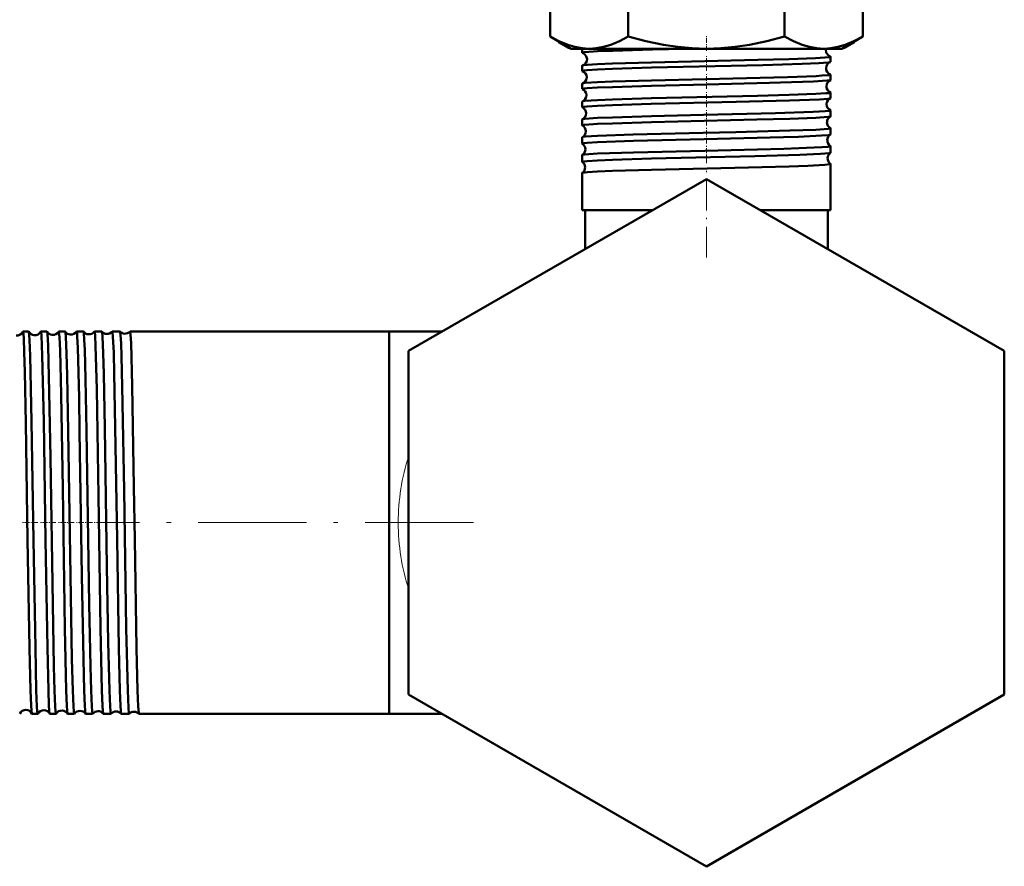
# Model space of a CAD drawing. Extents: x -1351 to 1763, y -1300 to 612.
# Tile 9 of 80: x -781 to -672, y -204 to -110. Entities that reach past the tile are written whole.
import ezdxf

# ---------------------------------------------------------------- set-up
doc = ezdxf.new("R2010")
doc.units = 0
doc.linetypes.add('DASHDOT', pattern=[18.5, 12, -3, 0.5, -3])

msp = doc.modelspace()

# ---------------------------------------------------------------- linework, layer by layer
at = {"color": 7, "lineweight": 50}
for p, q in [((-696.47, -100.11), (-696.47, -111.53)), ((-687.81, -111.53), (-687.81, -100.11)), ((-722.45, -104.57), (-722.45, -111.53)), ((-713.79, -106.86), (-713.79, -111.53)), ((-722.45, -111.53), (-720.13, -112.87)), ((-721.53, -112.14), (-721.53, -112.07)), ((-721.53, -112.14), (-721.38, -112.22)), ((-720.43, -112.77), (-721.53, -112.14)), ((-687.81, -111.53), (-690.13, -112.87)), ((-689.83, -112.77), (-688.74, -112.14)), ((-688.89, -112.22), (-688.74, -112.14)), ((-688.74, -112.14), (-688.74, -112.07)), ((-720.43, -112.77), (-720.3, -112.77)), ((-718.12, -112.87), (-720.13, -112.87)), ((-718.89, -113.32), (-718.89, -112.87)), ((-705.13, -112.87), (-718.12, -112.87)), ((-692.14, -112.87), (-705.13, -112.87)), ((-690.13, -112.87), (-692.14, -112.87)), ((-689.96, -112.77), (-689.83, -112.77)), ((-691.37, -114.32), (-691.37, -113.76)), ((-718.89, -115.33), (-718.89, -114.75)), ((-691.37, -116.34), (-691.37, -115.75)), ((-718.89, -117.34), (-718.89, -116.74)), ((-691.37, -118.35), (-691.37, -117.73)), ((-718.89, -119.36), (-718.89, -118.73)), ((-691.37, -120.37), (-691.37, -119.72)), ((-718.89, -121.38), (-718.89, -120.71)), ((-691.37, -122.39), (-691.37, -121.7)), ((-718.89, -123.4), (-718.89, -122.69)), ((-691.37, -124.41), (-691.37, -123.68)), ((-718.89, -125.42), (-718.89, -124.67)), ((-691.37, -130.77), (-691.37, -125.66)), ((-705.13, -127.32), (-738.13, -146.37)), ((-718.89, -130.77), (-718.89, -126.65)), ((-672.13, -146.37), (-705.13, -127.32)), ((-717.21, -130.77), (-718.89, -130.77)), ((-711.12, -130.77), (-718.58, -130.77)), ((-718.58, -135.08), (-718.58, -130.77)), ((-711.12, -130.77), (-717.21, -130.77)), ((-691.37, -130.77), (-699.15, -130.77)), ((-691.68, -130.77), (-699.15, -130.77)), ((-691.68, -135.08), (-691.68, -130.77)), ((-691.68, -135.08), (-691.68, -130.77)), ((-780.22, -144.22), (-780.85, -144.22)), ((-778.2, -144.22), (-778.87, -144.22)), ((-776.18, -144.22), (-776.88, -144.22)), ((-774.15, -144.22), (-774.9, -144.22)), ((-772.93, -144.22), (-772.93, -144.23)), ((-772.13, -144.22), (-772.93, -144.22)), ((-772.12, -144.23), (-772.13, -144.22)), ((-770.95, -144.22), (-770.96, -144.23)), ((-770.1, -144.22), (-770.95, -144.22)), ((-770.09, -144.23), (-770.1, -144.22)), ((-768.98, -144.22), (-768.99, -144.23)), ((-740.28, -144.22), (-768.98, -144.22)), ((-740.28, -144.22), (-740.28, -184.03)), ((-740.28, -144.22), (-740.28, -186.62)), ((-734.41, -144.22), (-740.28, -144.22)), ((-738.13, -146.37), (-738.13, -184.48)), ((-672.13, -184.48), (-672.13, -146.37)), ((-740.28, -184.03), (-740.28, -186.62)), ((-738.13, -184.48), (-705.13, -203.53)), ((-705.13, -203.53), (-672.13, -184.48)), ((-779.21, -186.62), (-779.86, -186.62)), ((-777.19, -186.62), (-777.87, -186.62)), ((-775.17, -186.62), (-775.89, -186.62)), ((-773.14, -186.62), (-773.92, -186.62)), ((-773.13, -186.62), (-773.14, -186.62)), ((-771.94, -186.62), (-771.95, -186.62)), ((-771.11, -186.62), (-771.94, -186.62)), ((-771.11, -186.62), (-771.11, -186.62)), ((-769.97, -186.62), (-769.97, -186.62)), ((-769.08, -186.62), (-769.97, -186.62)), ((-769.08, -186.62), (-769.08, -186.62)), ((-768, -186.62), (-768, -186.62)), ((-740.28, -186.62), (-768, -186.62)), ((-734.41, -186.62), (-740.28, -186.62)), ((-734.41, -186.62), (-740.28, -186.62)), ((-734.41, -186.62), (-740.28, -186.62))]:
    msp.add_line(p, q, dxfattribs=at)
at = {"color": 7, "lineweight": 18}
for p, q in [((-721.38, -112.16), (-721.38, -112.22)), ((-688.89, -112.22), (-688.89, -112.15))]:
    msp.add_line(p, q, dxfattribs=at)
at = {"color": 7, "linetype": 'DASHDOT', "lineweight": 18, "ltscale": 0.043374}
msp.add_line((-705.13, -113.12), (-705.13, -111.39), dxfattribs=at)
at = {"color": 7, "linetype": 'DASHDOT', "lineweight": 18, "ltscale": 0.043184}
msp.add_line((-705.13, -115.31), (-705.13, -113.59), dxfattribs=at)
at = {"color": 7, "linetype": 'DASHDOT', "lineweight": 18, "ltscale": 0.043773}
msp.add_line((-705.13, -117.33), (-705.13, -115.58), dxfattribs=at)
at = {"color": 7, "linetype": 'DASHDOT', "lineweight": 18, "ltscale": 0.044538}
msp.add_line((-705.13, -119.35), (-705.13, -117.57), dxfattribs=at)
at = {"color": 7, "linetype": 'DASHDOT', "lineweight": 18, "ltscale": 0.045451}
msp.add_line((-705.13, -121.37), (-705.13, -119.55), dxfattribs=at)
at = {"color": 7, "linetype": 'DASHDOT', "lineweight": 18, "ltscale": 0.046515}
msp.add_line((-705.13, -123.39), (-705.13, -121.53), dxfattribs=at)
at = {"color": 7, "linetype": 'DASHDOT', "lineweight": 18, "ltscale": 0.047738}
msp.add_line((-705.13, -125.42), (-705.13, -123.51), dxfattribs=at)
at = {"color": 7, "linetype": 'DASHDOT', "lineweight": 18, "ltscale": 0.283011}
msp.add_line((-705.13, -136.03), (-705.13, -124.71), dxfattribs=at)
at = {"color": 7, "linetype": 'DASHDOT', "lineweight": 18, "ltscale": 0.044797}
msp.add_line((-779.22, -165.42), (-781.01, -165.42), dxfattribs=at)
at = {"color": 7, "linetype": 'DASHDOT', "lineweight": 18, "ltscale": 0.045805}
msp.add_line((-777.2, -165.42), (-779.03, -165.42), dxfattribs=at)
at = {"color": 7, "linetype": 'DASHDOT', "lineweight": 18, "ltscale": 0.046962}
msp.add_line((-775.17, -165.42), (-777.05, -165.42), dxfattribs=at)
at = {"color": 7, "linetype": 'DASHDOT', "lineweight": 18, "ltscale": 0.048279}
msp.add_line((-773.14, -165.42), (-775.07, -165.42), dxfattribs=at)
at = {"color": 7, "linetype": 'DASHDOT', "lineweight": 18, "ltscale": 0.049771}
msp.add_line((-771.11, -165.42), (-773.1, -165.42), dxfattribs=at)
at = {"color": 7, "linetype": 'DASHDOT', "lineweight": 18}
msp.add_line((-730.95, -165.42), (-772.45, -165.42), dxfattribs=at)
at = {"color": 7, "linetype": 'DASHDOT', "lineweight": 18, "ltscale": 0.051468}
msp.add_line((-769.07, -165.42), (-771.13, -165.42), dxfattribs=at)
at = {"color": 7, "lineweight": 50}
for points in [[(-718.12, -112.87), (-718.91, -112.83), (-719.71, -112.68), (-720.5, -112.45), (-721.48, -112.05), (-722.45, -111.53)], [(-713.79, -111.53), (-714.77, -112.05), (-715.74, -112.45), (-716.54, -112.68), (-717.33, -112.83), (-718.12, -112.87)], [(-705.13, -112.87), (-706.71, -112.83), (-708.3, -112.68), (-709.89, -112.45), (-711.84, -112.05), (-713.79, -111.53)], [(-696.47, -111.53), (-698.43, -112.05), (-700.37, -112.45), (-701.96, -112.68), (-703.55, -112.83), (-705.13, -112.87)], [(-692.14, -112.87), (-692.93, -112.83), (-693.72, -112.68), (-694.52, -112.45), (-695.49, -112.05), (-696.47, -111.53)], [(-687.81, -111.53), (-688.79, -112.05), (-689.76, -112.45), (-690.56, -112.68), (-691.35, -112.83), (-692.14, -112.87)], [(-718.89, -113.32), (-718.89, -113.32), (-718.89, -113.31), (-718.88, -113.31), (-718.86, -113.3), (-718.66, -113.26), (-717.64, -113.18), (-717.21, -113.16)], [(-718.85, -113.34), (-718.64, -113.46), (-718.44, -113.71), (-718.36, -114.02)], [(-717.21, -113.16), (-715.52, -113.09), (-711.11, -112.96), (-707.57, -112.87)], [(-691.92, -113.01), (-691.87, -113.3), (-691.68, -113.57), (-691.44, -113.72), (-691.42, -113.73)], [(-717.21, -114.59), (-715.55, -114.53), (-711.22, -114.4), (-699.44, -114.12), (-696.01, -114.02), (-693.04, -113.91), (-692.01, -113.85), (-691.54, -113.81), (-691.41, -113.78), (-691.39, -113.77), (-691.38, -113.77), (-691.37, -113.76), (-691.37, -113.76)], [(-717.21, -115.17), (-715.55, -115.1), (-711.22, -114.97), (-698.88, -114.68), (-694.52, -114.55), (-692.68, -114.47), (-691.63, -114.39), (-691.4, -114.35)], [(-691.37, -113.76), (-691.37, -113.75), (-691.38, -113.75), (-691.39, -113.74), (-691.42, -113.73)], [(-718.89, -115.33), (-718.89, -115.33), (-718.89, -115.32), (-718.88, -115.32), (-718.87, -115.31), (-718.69, -115.28), (-718.35, -115.24), (-717.21, -115.17)], [(-718.85, -114.73), (-718.74, -114.7), (-718.32, -114.66), (-717.21, -114.59)], [(-718.86, -116.72), (-718.8, -116.7), (-718.58, -116.67), (-717.21, -116.58)], [(-717.21, -116.58), (-715.55, -116.51), (-711.22, -116.39), (-699.18, -116.1), (-696.16, -116.02), (-692.99, -115.9), (-692.33, -115.86), (-691.48, -115.79), (-691.41, -115.77), (-691.38, -115.76), (-691.38, -115.75), (-691.37, -115.75), (-691.37, -115.75)], [(-717.21, -117.18), (-715.55, -117.12), (-711.21, -116.99), (-706.56, -116.87), (-698.15, -116.67), (-693.27, -116.51), (-691.77, -116.41), (-691.47, -116.38), (-691.4, -116.36)], [(-718.89, -117.34), (-718.89, -117.34), (-718.89, -117.34), (-718.88, -117.33), (-718.87, -117.33), (-718.69, -117.29), (-718.35, -117.25), (-717.21, -117.18)], [(-717.21, -118.57), (-715.55, -118.5), (-711.23, -118.37), (-699.48, -118.1), (-695.98, -118), (-693.03, -117.89), (-691.92, -117.82), (-691.58, -117.79), (-691.4, -117.75), (-691.38, -117.74), (-691.37, -117.74), (-691.37, -117.73)], [(-718.87, -118.71), (-718.82, -118.69), (-718.6, -118.66), (-717.21, -118.57)], [(-717.21, -119.2), (-715.55, -119.13), (-711.24, -119), (-701.85, -118.78), (-695.93, -118.62), (-692.61, -118.49), (-691.68, -118.42), (-691.45, -118.39), (-691.39, -118.37)], [(-718.89, -119.36), (-718.89, -119.36), (-718.89, -119.35), (-718.88, -119.35), (-718.87, -119.34), (-718.69, -119.31), (-718.35, -119.27), (-717.21, -119.2)], [(-717.21, -120.55), (-715.55, -120.49), (-711.22, -120.36), (-705.45, -120.22), (-697.47, -120.03), (-693.3, -119.89), (-691.98, -119.81), (-691.44, -119.75), (-691.39, -119.74), (-691.38, -119.73), (-691.37, -119.72), (-691.37, -119.72), (-691.37, -119.72)], [(-718.88, -120.7), (-718.82, -120.68), (-718.62, -120.65), (-717.21, -120.55)], [(-717.21, -121.22), (-715.55, -121.15), (-711.23, -121.02), (-699.56, -120.74), (-695.91, -120.64), (-693, -120.53), (-691.66, -120.43), (-691.44, -120.4), (-691.39, -120.38)], [(-718.89, -121.38), (-718.89, -121.38), (-718.89, -121.37), (-718.88, -121.37), (-718.86, -121.36), (-718.66, -121.32), (-717.64, -121.24), (-717.21, -121.22)], [(-717.21, -122.53), (-713.26, -122.4), (-705.5, -122.21), (-701.88, -122.12), (-695.9, -121.96), (-693.02, -121.86), (-691.66, -121.77), (-691.41, -121.73), (-691.38, -121.71), (-691.37, -121.71), (-691.37, -121.7)], [(-718.89, -123.4), (-718.89, -123.4), (-718.89, -123.39), (-718.88, -123.39), (-718.87, -123.38), (-718.69, -123.34), (-718.35, -123.31), (-717.21, -123.24)], [(-718.88, -122.68), (-718.82, -122.66), (-718.54, -122.62), (-717.21, -122.53)], [(-717.21, -123.24), (-713.2, -123.1), (-705.37, -122.9), (-696.6, -122.68), (-694.94, -122.63), (-692.37, -122.51), (-691.64, -122.45), (-691.43, -122.42), (-691.38, -122.4)], [(-717.21, -124.51), (-713.21, -124.37), (-705.31, -124.18), (-696.55, -123.96), (-694.88, -123.91), (-692.35, -123.8), (-691.63, -123.74), (-691.4, -123.7), (-691.38, -123.69), (-691.38, -123.69), (-691.37, -123.68), (-691.37, -123.68)], [(-718.89, -125.42), (-718.89, -125.42), (-718.89, -125.42), (-718.88, -125.41), (-718.87, -125.4), (-718.69, -125.37), (-718.35, -125.33), (-717.21, -125.26)], [(-718.88, -124.66), (-718.84, -124.64), (-718.63, -124.61), (-717.21, -124.51)], [(-717.21, -125.26), (-715.55, -125.19), (-711.22, -125.06), (-699.77, -124.79), (-694.77, -124.64), (-692.48, -124.54), (-691.55, -124.46), (-691.41, -124.43), (-691.38, -124.42)], [(-718.88, -126.64), (-718.87, -126.63), (-718.84, -126.62), (-718.29, -126.56), (-717.21, -126.49)], [(-717.21, -126.49), (-715.55, -126.42), (-711.22, -126.3), (-702, -126.08), (-695.95, -125.92), (-693.88, -125.85), (-692.03, -125.76), (-691.45, -125.69), (-691.4, -125.68), (-691.38, -125.67), (-691.37, -125.67), (-691.37, -125.66), (-691.37, -125.66)], [(-780.02, -184.03), (-780.13, -179.33), (-780.33, -167.29), (-780.53, -154.4), (-780.64, -148.69), (-780.7, -146.52), (-780.76, -144.99), (-780.8, -144.52), (-780.83, -144.26), (-780.84, -144.23), (-780.84, -144.23), (-780.85, -144.22), (-780.85, -144.22)], [(-779.37, -184.03), (-779.48, -179.29), (-779.68, -167.35), (-779.89, -154.21), (-780.05, -146.92), (-780.12, -145.17), (-780.15, -144.62), (-780.19, -144.3), (-780.21, -144.23)], [(-778.03, -184.03), (-778.15, -179.29), (-778.34, -167.37), (-778.55, -154.17), (-778.71, -146.9), (-778.8, -144.69), (-778.85, -144.26), (-778.86, -144.23), (-778.86, -144.23), (-778.86, -144.22), (-778.87, -144.22)], [(-777.35, -184.03), (-777.42, -181.38), (-777.55, -174.47), (-777.8, -158.19), (-777.93, -150.96), (-778.07, -145.82), (-778.15, -144.46), (-778.18, -144.27), (-778.19, -144.23)], [(-776.05, -184.03), (-776.2, -177.15), (-776.45, -161.62), (-776.62, -151.2), (-776.74, -146.32), (-776.81, -144.85), (-776.86, -144.29), (-776.87, -144.25), (-776.88, -144.23), (-776.88, -144.23), (-776.88, -144.22), (-776.88, -144.22)], [(-775.33, -184.03), (-775.42, -180.55), (-775.58, -171.28), (-775.83, -155.27), (-775.96, -149.06), (-776.02, -146.68), (-776.1, -144.81), (-776.14, -144.34), (-776.16, -144.25), (-776.17, -144.23)], [(-774.07, -184.03), (-774.16, -180.55), (-774.32, -171.28), (-774.57, -155.36), (-774.63, -151.56), (-774.77, -146.03), (-774.83, -144.8), (-774.86, -144.43), (-774.89, -144.25), (-774.9, -144.23), (-774.9, -144.23), (-774.9, -144.22), (-774.9, -144.22)], [(-773.3, -184.03), (-773.37, -181.38), (-773.51, -174.47), (-773.62, -167.25), (-773.81, -155.26), (-773.92, -149.48), (-774.01, -146.25), (-774.06, -145.14), (-774.12, -144.36), (-774.14, -144.25), (-774.15, -144.23)], [(-772.1, -184.03), (-772.25, -177.11), (-772.48, -162.44), (-772.68, -150.63), (-772.8, -145.83), (-772.86, -144.72), (-772.9, -144.28), (-772.91, -144.24), (-772.92, -144.23), (-772.92, -144.23), (-772.92, -144.22), (-772.93, -144.22)], [(-771.28, -184.03), (-771.4, -178.68), (-771.55, -170.27), (-771.79, -154.93), (-771.91, -148.93), (-771.97, -146.64), (-772.05, -144.79), (-772.09, -144.34), (-772.11, -144.25), (-772.12, -144.23)], [(-770.12, -184.03), (-770.24, -179.33), (-770.43, -167.3), (-770.62, -154.85), (-770.74, -148.89), (-770.8, -146.61), (-770.88, -144.78), (-770.92, -144.33), (-770.94, -144.24), (-770.95, -144.23), (-770.95, -144.22), (-770.95, -144.22)], [(-769.24, -184.03), (-769.4, -177.16), (-769.65, -161.81), (-769.85, -150.31), (-769.93, -146.97), (-769.98, -145.56), (-770.04, -144.59), (-770.07, -144.33), (-770.08, -144.24), (-770.09, -144.23), (-770.09, -144.23)], [(-768.16, -184.03), (-768.27, -179.33), (-768.46, -167.3), (-768.55, -161.45), (-768.74, -150.24), (-768.87, -145.53), (-768.93, -144.57), (-768.97, -144.25), (-768.97, -144.23), (-768.98, -144.23), (-768.98, -144.22), (-768.98, -144.22)], [(-779.87, -186.61), (-779.88, -186.54), (-779.92, -186.24), (-779.95, -185.7), (-780.02, -184.03)], [(-779.21, -186.62), (-779.21, -186.62), (-779.21, -186.62), (-779.22, -186.61), (-779.23, -186.59), (-779.26, -186.32), (-779.3, -185.79), (-779.37, -184.03)], [(-777.88, -186.61), (-777.9, -186.55), (-777.93, -186.25), (-777.97, -185.71), (-778.03, -184.03)], [(-777.19, -186.62), (-777.19, -186.62), (-777.19, -186.62), (-777.2, -186.61), (-777.21, -186.59), (-777.24, -186.32), (-777.28, -185.79), (-777.35, -184.03)], [(-775.9, -186.62), (-775.91, -186.6), (-775.92, -186.56), (-775.95, -186.26), (-775.99, -185.72), (-776.05, -184.03)], [(-775.17, -186.62), (-775.17, -186.62), (-775.17, -186.62), (-775.18, -186.61), (-775.18, -186.59), (-775.22, -186.32), (-775.26, -185.79), (-775.33, -184.03)], [(-773.92, -186.62), (-773.93, -186.61), (-773.94, -186.56), (-773.97, -186.26), (-774.01, -185.73), (-774.07, -184.03)], [(-773.14, -186.62), (-773.14, -186.62), (-773.15, -186.62), (-773.15, -186.61), (-773.16, -186.59), (-773.2, -186.32), (-773.23, -185.79), (-773.3, -184.03)], [(-771.95, -186.62), (-771.95, -186.61), (-771.96, -186.56), (-772, -186.27), (-772.03, -185.74), (-772.1, -184.03)], [(-771.11, -186.62), (-771.12, -186.62), (-771.12, -186.62), (-771.12, -186.61), (-771.13, -186.59), (-771.17, -186.32), (-771.2, -185.79), (-771.28, -184.03)], [(-769.97, -186.62), (-769.98, -186.61), (-769.99, -186.57), (-770.02, -186.28), (-770.06, -185.74), (-770.12, -184.03)], [(-769.08, -186.62), (-769.09, -186.62), (-769.09, -186.62), (-769.09, -186.61), (-769.1, -186.6), (-769.11, -186.55), (-769.16, -185.94), (-769.24, -184.03)], [(-768, -186.62), (-768.01, -186.62), (-768.01, -186.6), (-768.03, -186.51), (-768.09, -185.8), (-768.16, -184.03)]]:
    msp.add_lwpolyline(points, dxfattribs=at)
for centre, radius, start, end in [((-718.66, -106.93), 5.94, 242.8257, 248.2538), ((-691.6, -106.94), 5.93, 291.7401, 297.1688), ((-718.85, -113.29), 0.0497, 212.9899, 266.6499), ((-691.18, -113.04), 0.741, 167.3689, 178.2265), ((-719.09, -114.04), 0.729, 289.2688, 1.4683), ((-691.15, -115.03), 0.73, 110.3281, 178.5801), ((-691.41, -114.3), 0.0422, 274.9295, 329.9298), ((-718.85, -114.78), 0.0493, 93.3331, 146.7017), ((-718.86, -115.31), 0.0364, 207.3485, 263.4271), ((-719.13, -116.03), 0.731, 0.7039, 68.5498), ((-691.15, -115.04), 0.731, 177.8517, 249.6683), ((-719.13, -116.04), 0.732, 291.4346, 1.3578), ((-691.11, -117.03), 0.732, 112.6305, 178.5159), ((-691.41, -115.77), 0.0417, 30.3285, 85.2101), ((-691.4, -116.32), 0.0319, 278.2831, 335.12), ((-718.86, -116.76), 0.0356, 96.4952, 152.54), ((-718.87, -117.33), 0.0283, 202.5325, 259.8668), ((-719.17, -118.03), 0.733, 0.7791, 66.0891), ((-691.11, -117.04), 0.733, 177.9135, 247.3864), ((-691.4, -117.75), 0.0312, 24.9467, 81.7694), ((-718.87, -118.74), 0.0275, 100.1025, 157.4393), ((-719.17, -118.04), 0.734, 293.882, 1.2991), ((-691.08, -119.03), 0.734, 115.2193, 178.4369), ((-691.4, -118.34), 0.0253, 282.0505, 339.617), ((-718.87, -119.35), 0.0228, 198.2364, 255.9713), ((-719.2, -120.03), 0.735, 0.8409, 63.4363), ((-691.08, -119.04), 0.735, 177.9935, 244.8014), ((-691.39, -119.73), 0.0246, 20.4216, 77.9906), ((-718.87, -120.72), 0.0223, 103.9259, 161.4897), ((-719.2, -120.04), 0.735, 296.5402, 1.2418), ((-691.04, -121.03), 0.735, 117.9529, 178.3925), ((-691.04, -121.04), 0.736, 178.0437, 242.0634), ((-691.39, -120.36), 0.0209, 286.0976, 343.4988), ((-718.87, -121.37), 0.0192, 194.8125, 251.7203), ((-719.24, -122.03), 0.736, 0.8882, 60.6145), ((-719.24, -122.04), 0.736, 299.3516, 1.2089), ((-691.39, -121.71), 0.0202, 16.6342, 73.9397), ((-718.87, -122.7), 0.0186, 108.1404, 164.9916), ((-691.01, -123.03), 0.737, 120.8491, 178.3603), ((-691, -123.04), 0.737, 178.0896, 239.1594), ((-691.39, -122.38), 0.0177, 290.3516, 346.673), ((-718.88, -123.4), 0.0165, 191.9035, 247.4548), ((-719.28, -124.03), 0.737, 0.9273, 57.6413), ((-719.28, -124.04), 0.738, 302.3238, 1.1689), ((-691.39, -123.69), 0.0171, 13.4077, 69.6971), ((-718.88, -124.67), 0.0158, 112.5136, 168.073), ((-718.88, -125.42), 0.0145, 189.3133, 242.8736), ((-719.31, -126.03), 0.738, 0.9482, 54.5414), ((-690.97, -125.03), 0.738, 123.884, 178.3248), ((-690.97, -125.04), 0.738, 178.1124, 236.129), ((-691.39, -124.41), 0.0154, 294.8823, 349.4667), ((-719.31, -126.04), 0.738, 305.4326, 1.1357), ((-691.39, -125.66), 0.0148, 10.6799, 65.3769), ((-718.88, -126.65), 0.0138, 117.0359, 170.5143), ((-781.54, -143.94), 0.74, 264.2336, 336.4606), ((-780.84, -144.24), 0.0179, 112.6709, 169.98), ((-780.22, -144.24), 0.0149, 14.0061, 71.537), ((-779.54, -143.91), 0.739, 206.2673, 264.534), ((-779.54, -143.91), 0.741, 264.2715, 333.7052), ((-778.86, -144.24), 0.0145, 108.5084, 166.122), ((-778.2, -144.24), 0.0125, 18.1026, 75.1624), ((-777.54, -143.87), 0.74, 209.1569, 264.5056), ((-777.54, -143.87), 0.742, 264.3006, 330.8238), ((-776.88, -144.23), 0.0121, 104.9359, 161.9422), ((-776.18, -144.23), 0.0107, 22.5348, 78.0925), ((-775.54, -143.84), 0.741, 212.1623, 264.4881), ((-775.54, -143.83), 0.742, 264.3304, 327.8112), ((-774.9, -144.23), 0.0103, 101.9881, 157.6033), ((-774.16, -144.23), 0.0095, 26.7508, 80.4567), ((-773.54, -143.8), 0.742, 215.3184, 264.462), ((-773.54, -143.8), 0.743, 264.341, 324.6769), ((-771.54, -143.76), 0.742, 218.5997, 264.4431), ((-771.54, -143.76), 0.743, 264.3532, 321.3942), ((-769.54, -143.73), 0.743, 222.0655, 264.4351), ((-769.54, -143.73), 0.744, 264.3663, 317.9332), ((-780.54, -186.92), 0.74, 88.3503, 155.0998), ((-780.54, -186.92), 0.739, 24.8686, 88.6572), ((-778.54, -186.96), 0.741, 88.3929, 152.2655), ((-778.54, -186.96), 0.74, 27.693, 88.6209), ((-776.54, -186.99), 0.742, 88.4084, 149.328), ((-776.54, -186.99), 0.741, 30.6386, 88.5948), ((-774.54, -187.03), 0.742, 88.4286, 146.2527), ((-774.54, -187.03), 0.742, 33.7146, 88.5684), ((-772.54, -187.07), 0.743, 88.4502, 143.0407), ((-772.54, -187.06), 0.742, 36.9296, 88.5582), ((-770.54, -187.1), 0.743, 88.4619, 139.6768), ((-770.54, -187.1), 0.743, 40.298, 88.5458), ((-768.54, -187.14), 0.744, 88.4709, 136.1061), ((-768.54, -187.14), 0.743, 43.8646, 88.5314), ((-779.85, -186.61), 0.0161, 191.8611, 249.4185), ((-779.21, -186.61), 0.0136, 286.6037, 343.9226), ((-777.87, -186.61), 0.0132, 195.9078, 253.281), ((-777.19, -186.61), 0.0115, 283.3279, 339.6559), ((-775.89, -186.61), 0.0112, 200.0206, 256.4936), ((-775.17, -186.61), 0.01, 280.5526, 335.3533), ((-773.91, -186.61), 0.00961, 204.6358, 259.3703)]:
    msp.add_arc(centre, radius, start, end, dxfattribs=at)
at = {"color": 7, "lineweight": 18}
for centre, start, end in [((-714.82, -165.45), 162.3526, 179.9458), ((-714.82, -165.4), 180.0543, 197.6473)]:
    msp.add_arc(centre, 24.46, start, end, dxfattribs=at)

doc.saveas('drawing.dxf')
